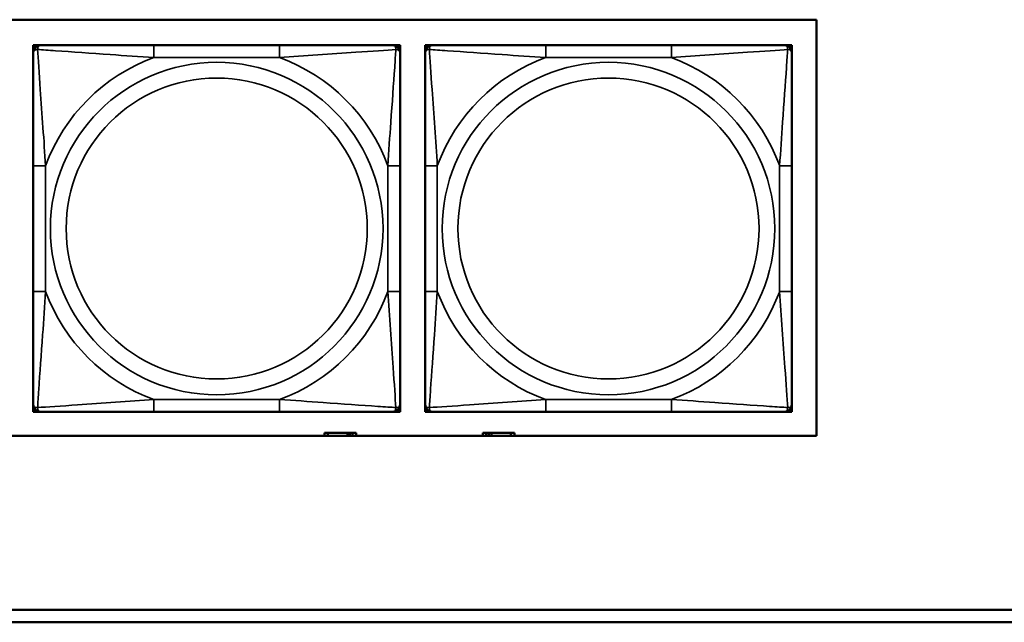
# Model space of a CAD drawing. Header units: inches. Extents: x 0.2 to 58.8, y 1.7 to 68.8.
# Tile 138 of 256: x 34.9 to 36.5, y 53.2 to 54.2. Entities that reach past the tile are written whole.
import ezdxf

# ---------------------------------------------------------------- set-up
doc = ezdxf.new("R2010")
doc.units = ezdxf.units.IN
doc.header["$MEASUREMENT"] = 0
doc.layers.add('Visible (ANSI)', color=7, linetype='Continuous', lineweight=50)
doc.layers.add('Visible Narrow (ANSI)', color=7, linetype='Continuous', lineweight=35)

msp = doc.modelspace()

# ---------------------------------------------------------------- linework, layer by layer
at = {"layer": 'Visible (ANSI)'}
for p, q in [((31.1021, 54.1872), (36.1874, 54.1872)), ((36.1874, 54.1872), (36.1874, 53.5167)), ((34.9263, 54.146), (34.9322, 54.146)), ((34.9263, 54.1401), (34.9263, 54.146)), ((34.9263, 54.1342), (34.9263, 54.1401)), ((34.9322, 54.146), (34.9381, 54.146)), ((35.3228, 54.146), (35.1205, 54.146)), ((35.5051, 54.146), (35.511, 54.146)), ((35.511, 54.146), (35.5169, 54.146)), ((35.5169, 54.146), (35.5169, 54.1401)), ((35.5169, 54.1401), (35.5169, 54.1342)), ((35.5572, 54.146), (35.5631, 54.146)), ((35.5572, 54.1401), (35.5572, 54.146)), ((35.5572, 54.1342), (35.5572, 54.1401)), ((35.5631, 54.146), (35.569, 54.146)), ((35.9536, 54.146), (35.7513, 54.146)), ((36.1359, 54.146), (36.1418, 54.146)), ((36.1418, 54.146), (36.1477, 54.146)), ((36.1477, 54.146), (36.1477, 54.1401)), ((36.1477, 54.1401), (36.1477, 54.1342)), ((34.9263, 53.9518), (34.9263, 53.7495)), ((35.5169, 53.7495), (35.5169, 53.9518)), ((35.5572, 53.9518), (35.5572, 53.7495)), ((36.1477, 53.7495), (36.1477, 53.9518)), ((34.9263, 53.5613), (34.9263, 53.5672)), ((34.9263, 53.5554), (34.9263, 53.5613)), ((34.9322, 53.5554), (34.9263, 53.5554)), ((34.9381, 53.5554), (34.9322, 53.5554)), ((35.1205, 53.5554), (35.3228, 53.5554)), ((35.511, 53.5554), (35.5051, 53.5554)), ((35.5169, 53.5554), (35.511, 53.5554)), ((35.5169, 53.5672), (35.5169, 53.5613)), ((35.5169, 53.5613), (35.5169, 53.5554)), ((35.5572, 53.5613), (35.5572, 53.5672)), ((35.5572, 53.5554), (35.5572, 53.5613)), ((35.5631, 53.5554), (35.5572, 53.5554)), ((35.569, 53.5554), (35.5631, 53.5554)), ((35.7513, 53.5554), (35.9536, 53.5554)), ((36.1418, 53.5554), (36.1359, 53.5554)), ((36.1477, 53.5554), (36.1418, 53.5554)), ((36.1477, 53.5672), (36.1477, 53.5613)), ((36.1477, 53.5613), (36.1477, 53.5554)), ((35.4007, 53.5213), (35.3949, 53.5213)), ((35.3949, 53.5213), (35.3949, 53.5167)), ((35.4007, 53.5213), (35.432, 53.5213)), ((35.4007, 53.5167), (35.4007, 53.5213)), ((35.432, 53.5167), (35.432, 53.5213)), ((35.432, 53.5213), (35.4361, 53.5213)), ((35.4361, 53.5213), (35.4361, 53.5167)), ((35.4361, 53.5213), (35.4401, 53.5213)), ((35.4459, 53.5213), (35.4401, 53.5213)), ((35.4401, 53.5213), (35.4401, 53.5167)), ((35.4459, 53.5167), (35.4459, 53.5213)), ((35.6557, 53.5213), (35.6499, 53.5213)), ((35.6499, 53.5213), (35.6499, 53.5167)), ((35.6557, 53.5213), (35.6597, 53.5213)), ((35.6557, 53.5167), (35.6557, 53.5213)), ((35.6597, 53.5167), (35.6597, 53.5213)), ((35.6597, 53.5213), (35.6638, 53.5213)), ((35.6638, 53.5213), (35.6638, 53.5167)), ((35.6638, 53.5213), (35.6951, 53.5213)), ((35.6951, 53.5213), (35.6951, 53.5167)), ((35.7009, 53.5213), (35.6951, 53.5213)), ((35.7009, 53.5167), (35.7009, 53.5213)), ((36.1874, 53.5167), (31.1021, 53.5167)), ((31.955, 53.2363), (39.342, 53.2363)), ((39.342, 53.2163), (31.955, 53.2163))]:
    msp.add_line(p, q, dxfattribs=at)
for centre, radius, start, end in [((34.9322, 54.1401), 0.00591, 90, 180), ((34.9381, 54.1342), 0.0118, 90, 180), ((35.5051, 54.1342), 0.0118, 0, 90), ((35.511, 54.1401), 0.00591, 0, 90), ((35.5631, 54.1401), 0.00591, 90, 180), ((35.569, 54.1342), 0.0118, 90, 180), ((36.1359, 54.1342), 0.0118, 0, 90), ((36.1418, 54.1401), 0.00591, 0, 90), ((34.9381, 53.5672), 0.0118, 180, 270), ((34.9322, 53.5613), 0.00591, 180, 270), ((35.5051, 53.5672), 0.0118, 270, 0), ((35.511, 53.5613), 0.00591, 270, 0), ((35.569, 53.5672), 0.0118, 180, 270), ((35.5631, 53.5613), 0.00591, 180, 270), ((36.1359, 53.5672), 0.0118, 270, 0), ((36.1418, 53.5613), 0.00591, 270, 0)]:
    msp.add_arc(centre, radius, start, end, dxfattribs=at)
for points, knots in [([(35.1205, 54.146), (35.0968, 54.146), (35.0728, 54.146), (35.0495, 54.146), (35.0188, 54.146), (34.9879, 54.146), (34.9646, 54.146), (34.9526, 54.146), (34.943, 54.146), (34.9381, 54.146)], [0.2569537, 0.2569537, 0.2569537, 0.2569537, 0.4371919, 0.4371919, 0.4371919, 0.6739428, 0.6739428, 0.6739428, 0.7963818, 0.7963818, 0.7963818, 0.7963818]), ([(35.5051, 54.146), (35.4993, 54.146), (35.4869, 54.146), (35.4716, 54.146), (35.4482, 54.146), (35.4191, 54.146), (35.39, 54.146), (35.3678, 54.146), (35.3452, 54.146), (35.3228, 54.146)], [-0.7968224, -0.7968224, -0.7968224, -0.7968224, -0.6514613, -0.6514613, -0.6514613, -0.427691, -0.427691, -0.427691, -0.2569517, -0.2569517, -0.2569517, -0.2569517]), ([(35.7513, 54.146), (35.7276, 54.146), (35.7036, 54.146), (35.6803, 54.146), (35.6496, 54.146), (35.6187, 54.146), (35.5955, 54.146), (35.5834, 54.146), (35.5738, 54.146), (35.569, 54.146)], [0.2569537, 0.2569537, 0.2569537, 0.2569537, 0.4371919, 0.4371919, 0.4371919, 0.6739428, 0.6739428, 0.6739428, 0.7963818, 0.7963818, 0.7963818, 0.7963818]), ([(36.1359, 54.146), (36.1302, 54.146), (36.1177, 54.146), (36.1025, 54.146), (36.079, 54.146), (36.0499, 54.146), (36.0208, 54.146), (35.9986, 54.146), (35.976, 54.146), (35.9536, 54.146)], [-0.7968224, -0.7968224, -0.7968224, -0.7968224, -0.6514613, -0.6514613, -0.6514613, -0.427691, -0.427691, -0.427691, -0.2569517, -0.2569517, -0.2569517, -0.2569517]), ([(34.9263, 54.1342), (34.9263, 54.1284), (34.9263, 54.1159), (34.9263, 54.1007), (34.9263, 54.0773), (34.9263, 54.0482), (34.9263, 54.0191), (34.9263, 53.9969), (34.9263, 53.9743), (34.9263, 53.9518)], [-0.7968224, -0.7968224, -0.7968224, -0.7968224, -0.6514613, -0.6514613, -0.6514613, -0.427691, -0.427691, -0.427691, -0.2569517, -0.2569517, -0.2569517, -0.2569517]), ([(35.5169, 53.9518), (35.5169, 53.9755), (35.5169, 53.9995), (35.5169, 54.0229), (35.5169, 54.0535), (35.5169, 54.0844), (35.5169, 54.1077), (35.5169, 54.1197), (35.5169, 54.1293), (35.5169, 54.1342)], [0.2569537, 0.2569537, 0.2569537, 0.2569537, 0.4371919, 0.4371919, 0.4371919, 0.6739428, 0.6739428, 0.6739428, 0.7963818, 0.7963818, 0.7963818, 0.7963818]), ([(35.5572, 54.1342), (35.5572, 54.1284), (35.5572, 54.1159), (35.5572, 54.1007), (35.5572, 54.0773), (35.5572, 54.0482), (35.5572, 54.0191), (35.5572, 53.9969), (35.5572, 53.9743), (35.5572, 53.9518)], [-0.7968224, -0.7968224, -0.7968224, -0.7968224, -0.6514613, -0.6514613, -0.6514613, -0.427691, -0.427691, -0.427691, -0.2569517, -0.2569517, -0.2569517, -0.2569517]), ([(36.1477, 53.9518), (36.1477, 53.9755), (36.1477, 53.9995), (36.1477, 54.0229), (36.1477, 54.0535), (36.1477, 54.0844), (36.1477, 54.1077), (36.1477, 54.1197), (36.1477, 54.1293), (36.1477, 54.1342)], [0.2569537, 0.2569537, 0.2569537, 0.2569537, 0.4371919, 0.4371919, 0.4371919, 0.6739428, 0.6739428, 0.6739428, 0.7963818, 0.7963818, 0.7963818, 0.7963818]), ([(34.9263, 53.7495), (34.9263, 53.7259), (34.9263, 53.7019), (34.9263, 53.6785), (34.9263, 53.6478), (34.9263, 53.617), (34.9263, 53.5937), (34.9263, 53.5817), (34.9263, 53.5721), (34.9263, 53.5672)], [0.2569537, 0.2569537, 0.2569537, 0.2569537, 0.4371919, 0.4371919, 0.4371919, 0.6739428, 0.6739428, 0.6739428, 0.7963818, 0.7963818, 0.7963818, 0.7963818]), ([(35.5169, 53.5672), (35.5169, 53.573), (35.5169, 53.5855), (35.5169, 53.6007), (35.5169, 53.6241), (35.5169, 53.6532), (35.5169, 53.6823), (35.5169, 53.7045), (35.5169, 53.7271), (35.5169, 53.7495)], [-0.7968224, -0.7968224, -0.7968224, -0.7968224, -0.6514613, -0.6514613, -0.6514613, -0.427691, -0.427691, -0.427691, -0.2569517, -0.2569517, -0.2569517, -0.2569517]), ([(35.5572, 53.7495), (35.5572, 53.7259), (35.5572, 53.7019), (35.5572, 53.6785), (35.5572, 53.6478), (35.5572, 53.617), (35.5572, 53.5937), (35.5572, 53.5817), (35.5572, 53.5721), (35.5572, 53.5672)], [0.2569537, 0.2569537, 0.2569537, 0.2569537, 0.4371919, 0.4371919, 0.4371919, 0.6739428, 0.6739428, 0.6739428, 0.7963818, 0.7963818, 0.7963818, 0.7963818]), ([(36.1477, 53.5672), (36.1477, 53.573), (36.1477, 53.5855), (36.1477, 53.6007), (36.1477, 53.6241), (36.1477, 53.6532), (36.1477, 53.6823), (36.1477, 53.7045), (36.1477, 53.7271), (36.1477, 53.7495)], [-0.7968224, -0.7968224, -0.7968224, -0.7968224, -0.6514613, -0.6514613, -0.6514613, -0.427691, -0.427691, -0.427691, -0.2569517, -0.2569517, -0.2569517, -0.2569517]), ([(34.9381, 53.5554), (34.9439, 53.5554), (34.9564, 53.5554), (34.9716, 53.5554), (34.995, 53.5554), (35.0241, 53.5554), (35.0532, 53.5554), (35.0754, 53.5554), (35.0981, 53.5554), (35.1205, 53.5554)], [-0.7968224, -0.7968224, -0.7968224, -0.7968224, -0.6514613, -0.6514613, -0.6514613, -0.427691, -0.427691, -0.427691, -0.2569517, -0.2569517, -0.2569517, -0.2569517]), ([(35.3228, 53.5554), (35.3464, 53.5554), (35.3704, 53.5554), (35.3938, 53.5554), (35.4245, 53.5554), (35.4553, 53.5554), (35.4786, 53.5554), (35.4906, 53.5554), (35.5002, 53.5554), (35.5051, 53.5554)], [0.2569537, 0.2569537, 0.2569537, 0.2569537, 0.4371919, 0.4371919, 0.4371919, 0.6739428, 0.6739428, 0.6739428, 0.7963818, 0.7963818, 0.7963818, 0.7963818]), ([(35.569, 53.5554), (35.5747, 53.5554), (35.5872, 53.5554), (35.6024, 53.5554), (35.6258, 53.5554), (35.655, 53.5554), (35.684, 53.5554), (35.7062, 53.5554), (35.7289, 53.5554), (35.7513, 53.5554)], [-0.7968224, -0.7968224, -0.7968224, -0.7968224, -0.6514613, -0.6514613, -0.6514613, -0.427691, -0.427691, -0.427691, -0.2569517, -0.2569517, -0.2569517, -0.2569517]), ([(35.9536, 53.5554), (35.9772, 53.5554), (36.0012, 53.5554), (36.0246, 53.5554), (36.0553, 53.5554), (36.0861, 53.5554), (36.1094, 53.5554), (36.1214, 53.5554), (36.131, 53.5554), (36.1359, 53.5554)], [0.2569537, 0.2569537, 0.2569537, 0.2569537, 0.4371919, 0.4371919, 0.4371919, 0.6739428, 0.6739428, 0.6739428, 0.7963818, 0.7963818, 0.7963818, 0.7963818])]:
    msp.add_open_spline(points, degree=3, knots=knots, dxfattribs=at)
at = {"layer": 'Visible Narrow (ANSI)'}
for p, q in [((35.1205, 54.146), (35.1205, 54.1263)), ((35.3228, 54.146), (35.3228, 54.1263)), ((35.7513, 54.146), (35.7513, 54.1263)), ((35.9536, 54.146), (35.9536, 54.1263)), ((35.1205, 54.1263), (35.3228, 54.1263)), ((35.7513, 54.1263), (35.9536, 54.1263)), ((34.9263, 53.9518), (34.946, 53.9518)), ((34.946, 53.7495), (34.946, 53.9518)), ((35.4972, 53.9518), (35.4972, 53.7495)), ((35.5169, 53.9518), (35.4972, 53.9518)), ((35.5572, 53.9518), (35.5768, 53.9518)), ((35.5768, 53.7495), (35.5768, 53.9518)), ((36.128, 53.9518), (36.128, 53.7495)), ((36.1477, 53.9518), (36.128, 53.9518)), ((34.9263, 53.7495), (34.946, 53.7495)), ((35.5169, 53.7495), (35.4972, 53.7495)), ((35.5572, 53.7495), (35.5768, 53.7495)), ((36.1477, 53.7495), (36.128, 53.7495)), ((35.3228, 53.5751), (35.1205, 53.5751)), ((35.1205, 53.5554), (35.1205, 53.5751)), ((35.3228, 53.5554), (35.3228, 53.5751)), ((35.9536, 53.5751), (35.7513, 53.5751)), ((35.7513, 53.5554), (35.7513, 53.5751)), ((35.9536, 53.5554), (35.9536, 53.5751))]:
    msp.add_line(p, q, dxfattribs=at)
for centre, radius in [((35.2216, 53.8507), 0.2678), ((35.8524, 53.8507), 0.2678), ((35.2216, 53.8507), 0.2424), ((35.8524, 53.8507), 0.2424)]:
    msp.add_circle(centre, radius, dxfattribs=at)
for centre, start, end in [((35.2216, 53.8507), 110.1547, 159.8453), ((35.2216, 53.8507), 20.1547, 69.8453), ((35.8524, 53.8507), 110.1547, 159.8453), ((35.8524, 53.8507), 20.1547, 69.8453), ((35.2216, 53.8507), 200.1547, 249.8453), ((35.2216, 53.8507), 290.1547, 339.8453), ((35.8524, 53.8507), 200.1547, 249.8453), ((35.8524, 53.8507), 290.1547, 339.8453)]:
    msp.add_arc(centre, 0.2936, start, end, dxfattribs=at)
for points, knots in [([(34.9263, 54.1342), (34.9263, 54.1347), (34.9264, 54.1352), (34.9267, 54.1361), (34.9268, 54.1365), (34.9272, 54.137), (34.9274, 54.1373), (34.9277, 54.1376), (34.9278, 54.1377), (34.9282, 54.138), (34.9286, 54.1382), (34.9295, 54.1386), (34.9301, 54.1389), (34.9316, 54.1391), (34.9323, 54.1391), (34.9332, 54.1391)], [-0.0532704, -0.0532704, -0.0532704, -0.0532704, -0.04377373, -0.04377373, -0.03521335, -0.03521335, -0.02986312, -0.02986312, -0.02651922, -0.02651922, -0.01983142, -0.01983142, -0.00913095, -0.00913095, 0.00023197, 0.00023197, 0.00023197, 0.00023197]), ([(34.9332, 54.1391), (34.9332, 54.14), (34.9332, 54.1407), (34.9335, 54.1422), (34.9337, 54.1428), (34.9341, 54.1437), (34.9343, 54.1441), (34.9346, 54.1445), (34.9347, 54.1446), (34.935, 54.1449), (34.9353, 54.1451), (34.9358, 54.1455), (34.9362, 54.1456), (34.9371, 54.1459), (34.9376, 54.146), (34.9381, 54.146)], [-0.00023197, -0.00023197, -0.00023197, -0.00023197, 0.00913095, 0.00913095, 0.01983142, 0.01983142, 0.02651922, 0.02651922, 0.02986312, 0.02986312, 0.03521335, 0.03521335, 0.04377373, 0.04377373, 0.0532704, 0.0532704, 0.0532704, 0.0532704]), ([(34.9332, 54.1391), (34.9408, 54.1386), (34.9509, 54.138), (34.9879, 54.1355), (35.0196, 54.1332), (35.0739, 54.1293), (35.0971, 54.1277), (35.1205, 54.1263)], [-0.7478145, -0.7478145, -0.7478145, -0.7478145, -0.6493253, -0.6493253, -0.427691, -0.427691, -0.2569537, -0.2569537, -0.2569537, -0.2569537]), ([(34.946, 53.9518), (34.9436, 53.9923), (34.9403, 54.0347), (34.9357, 54.1003), (34.9341, 54.1248), (34.9332, 54.1391)], [0.2569517, 0.2569517, 0.2569517, 0.2569517, 0.5559983, 0.5559983, 0.7482818, 0.7482818, 0.7482818, 0.7482818]), ([(35.3228, 54.1263), (35.3632, 54.1287), (35.4056, 54.132), (35.4713, 54.1366), (35.4957, 54.1382), (35.51, 54.1391)], [0.2569517, 0.2569517, 0.2569517, 0.2569517, 0.5559983, 0.5559983, 0.7482818, 0.7482818, 0.7482818, 0.7482818]), ([(35.51, 54.1391), (35.5095, 54.1315), (35.5089, 54.1215), (35.5064, 54.0844), (35.5041, 54.0527), (35.5002, 53.9984), (35.4986, 53.9752), (35.4972, 53.9518)], [-0.7478145, -0.7478145, -0.7478145, -0.7478145, -0.6493253, -0.6493253, -0.427691, -0.427691, -0.2569537, -0.2569537, -0.2569537, -0.2569537]), ([(35.5051, 54.146), (35.5056, 54.146), (35.5061, 54.1459), (35.507, 54.1456), (35.5074, 54.1455), (35.508, 54.1451), (35.5082, 54.1449), (35.5085, 54.1446), (35.5086, 54.1445), (35.5089, 54.1441), (35.5091, 54.1437), (35.5096, 54.1428), (35.5098, 54.1422), (35.51, 54.1407), (35.5101, 54.14), (35.51, 54.1391)], [-0.0532704, -0.0532704, -0.0532704, -0.0532704, -0.04377373, -0.04377373, -0.03521335, -0.03521335, -0.02986312, -0.02986312, -0.02651922, -0.02651922, -0.01983142, -0.01983142, -0.00913095, -0.00913095, 0.00023197, 0.00023197, 0.00023197, 0.00023197]), ([(35.51, 54.1391), (35.5109, 54.1391), (35.5116, 54.1391), (35.5131, 54.1389), (35.5137, 54.1386), (35.5147, 54.1382), (35.515, 54.138), (35.5154, 54.1377), (35.5155, 54.1376), (35.5158, 54.1373), (35.516, 54.137), (35.5164, 54.1365), (35.5166, 54.1361), (35.5168, 54.1352), (35.5169, 54.1347), (35.5169, 54.1342)], [-0.00023197, -0.00023197, -0.00023197, -0.00023197, 0.00913095, 0.00913095, 0.01983142, 0.01983142, 0.02651922, 0.02651922, 0.02986312, 0.02986312, 0.03521335, 0.03521335, 0.04377373, 0.04377373, 0.0532704, 0.0532704, 0.0532704, 0.0532704]), ([(35.5572, 54.1342), (35.5572, 54.1347), (35.5572, 54.1352), (35.5575, 54.1361), (35.5577, 54.1365), (35.558, 54.137), (35.5582, 54.1373), (35.5585, 54.1376), (35.5587, 54.1377), (35.5591, 54.138), (35.5594, 54.1382), (35.5603, 54.1386), (35.561, 54.1389), (35.5624, 54.1391), (35.5632, 54.1391), (35.564, 54.1391)], [-0.0532704, -0.0532704, -0.0532704, -0.0532704, -0.04377373, -0.04377373, -0.03521335, -0.03521335, -0.02986312, -0.02986312, -0.02651922, -0.02651922, -0.01983142, -0.01983142, -0.00913095, -0.00913095, 0.00023197, 0.00023197, 0.00023197, 0.00023197]), ([(35.564, 54.1391), (35.564, 54.14), (35.564, 54.1407), (35.5643, 54.1422), (35.5645, 54.1428), (35.5649, 54.1437), (35.5651, 54.1441), (35.5654, 54.1445), (35.5656, 54.1446), (35.5659, 54.1449), (35.5661, 54.1451), (35.5667, 54.1455), (35.567, 54.1456), (35.5679, 54.1459), (35.5684, 54.146), (35.569, 54.146)], [-0.00023197, -0.00023197, -0.00023197, -0.00023197, 0.00913095, 0.00913095, 0.01983142, 0.01983142, 0.02651922, 0.02651922, 0.02986312, 0.02986312, 0.03521335, 0.03521335, 0.04377373, 0.04377373, 0.0532704, 0.0532704, 0.0532704, 0.0532704]), ([(35.564, 54.1391), (35.5717, 54.1386), (35.5817, 54.138), (35.6187, 54.1355), (35.6504, 54.1332), (35.7047, 54.1293), (35.7279, 54.1277), (35.7513, 54.1263)], [-0.7478145, -0.7478145, -0.7478145, -0.7478145, -0.6493253, -0.6493253, -0.427691, -0.427691, -0.2569537, -0.2569537, -0.2569537, -0.2569537]), ([(35.5768, 53.9518), (35.5744, 53.9923), (35.5712, 54.0347), (35.5665, 54.1003), (35.5649, 54.1248), (35.564, 54.1391)], [0.2569517, 0.2569517, 0.2569517, 0.2569517, 0.5559983, 0.5559983, 0.7482818, 0.7482818, 0.7482818, 0.7482818]), ([(35.9536, 54.1263), (35.9941, 54.1287), (36.0364, 54.132), (36.1021, 54.1366), (36.1265, 54.1382), (36.1409, 54.1391)], [0.2569517, 0.2569517, 0.2569517, 0.2569517, 0.5559983, 0.5559983, 0.7482818, 0.7482818, 0.7482818, 0.7482818]), ([(36.1409, 54.1391), (36.1404, 54.1315), (36.1397, 54.1215), (36.1372, 54.0844), (36.135, 54.0527), (36.1311, 53.9984), (36.1294, 53.9752), (36.128, 53.9518)], [-0.7478145, -0.7478145, -0.7478145, -0.7478145, -0.6493253, -0.6493253, -0.427691, -0.427691, -0.2569537, -0.2569537, -0.2569537, -0.2569537]), ([(36.1359, 54.146), (36.1364, 54.146), (36.1369, 54.1459), (36.1378, 54.1456), (36.1382, 54.1455), (36.1388, 54.1451), (36.139, 54.1449), (36.1393, 54.1446), (36.1394, 54.1445), (36.1398, 54.1441), (36.1399, 54.1437), (36.1404, 54.1428), (36.1406, 54.1422), (36.1408, 54.1407), (36.1409, 54.14), (36.1409, 54.1391)], [-0.0532704, -0.0532704, -0.0532704, -0.0532704, -0.04377373, -0.04377373, -0.03521335, -0.03521335, -0.02986312, -0.02986312, -0.02651922, -0.02651922, -0.01983142, -0.01983142, -0.00913095, -0.00913095, 0.00023197, 0.00023197, 0.00023197, 0.00023197]), ([(36.1409, 54.1391), (36.1417, 54.1391), (36.1425, 54.1391), (36.1439, 54.1389), (36.1446, 54.1386), (36.1455, 54.1382), (36.1458, 54.138), (36.1462, 54.1377), (36.1463, 54.1376), (36.1467, 54.1373), (36.1468, 54.137), (36.1472, 54.1365), (36.1474, 54.1361), (36.1476, 54.1352), (36.1477, 54.1347), (36.1477, 54.1342)], [-0.00023197, -0.00023197, -0.00023197, -0.00023197, 0.00913095, 0.00913095, 0.01983142, 0.01983142, 0.02651922, 0.02651922, 0.02986312, 0.02986312, 0.03521335, 0.03521335, 0.04377373, 0.04377373, 0.0532704, 0.0532704, 0.0532704, 0.0532704]), ([(34.9332, 53.5623), (34.9337, 53.5699), (34.9343, 53.5799), (34.9368, 53.617), (34.9391, 53.6487), (34.943, 53.7029), (34.9446, 53.7262), (34.946, 53.7495)], [-0.7478145, -0.7478145, -0.7478145, -0.7478145, -0.6493253, -0.6493253, -0.427691, -0.427691, -0.2569537, -0.2569537, -0.2569537, -0.2569537]), ([(35.4972, 53.7495), (35.4996, 53.7091), (35.5029, 53.6667), (35.5075, 53.601), (35.5091, 53.5766), (35.51, 53.5623)], [0.2569517, 0.2569517, 0.2569517, 0.2569517, 0.5559983, 0.5559983, 0.7482818, 0.7482818, 0.7482818, 0.7482818]), ([(35.564, 53.5623), (35.5645, 53.5699), (35.5651, 53.5799), (35.5676, 53.617), (35.5699, 53.6487), (35.5738, 53.7029), (35.5754, 53.7262), (35.5768, 53.7495)], [-0.7478145, -0.7478145, -0.7478145, -0.7478145, -0.6493253, -0.6493253, -0.427691, -0.427691, -0.2569537, -0.2569537, -0.2569537, -0.2569537]), ([(36.128, 53.7495), (36.1304, 53.7091), (36.1337, 53.6667), (36.1383, 53.601), (36.1399, 53.5766), (36.1409, 53.5623)], [0.2569517, 0.2569517, 0.2569517, 0.2569517, 0.5559983, 0.5559983, 0.7482818, 0.7482818, 0.7482818, 0.7482818]), ([(35.1205, 53.5751), (35.08, 53.5727), (35.0376, 53.5694), (34.972, 53.5648), (34.9475, 53.5632), (34.9332, 53.5623)], [0.2569517, 0.2569517, 0.2569517, 0.2569517, 0.5559983, 0.5559983, 0.7482818, 0.7482818, 0.7482818, 0.7482818]), ([(35.51, 53.5623), (35.5024, 53.5628), (35.4924, 53.5634), (35.4553, 53.5659), (35.4236, 53.5682), (35.3694, 53.5721), (35.3461, 53.5737), (35.3228, 53.5751)], [-0.7478145, -0.7478145, -0.7478145, -0.7478145, -0.6493253, -0.6493253, -0.427691, -0.427691, -0.2569537, -0.2569537, -0.2569537, -0.2569537]), ([(35.7513, 53.5751), (35.7108, 53.5727), (35.6684, 53.5694), (35.6028, 53.5648), (35.5784, 53.5632), (35.564, 53.5623)], [0.2569517, 0.2569517, 0.2569517, 0.2569517, 0.5559983, 0.5559983, 0.7482818, 0.7482818, 0.7482818, 0.7482818]), ([(36.1409, 53.5623), (36.1332, 53.5628), (36.1232, 53.5634), (36.0862, 53.5659), (36.0544, 53.5682), (36.0002, 53.5721), (35.9769, 53.5737), (35.9536, 53.5751)], [-0.7478145, -0.7478145, -0.7478145, -0.7478145, -0.6493253, -0.6493253, -0.427691, -0.427691, -0.2569537, -0.2569537, -0.2569537, -0.2569537]), ([(34.9332, 53.5623), (34.9323, 53.5623), (34.9316, 53.5623), (34.9301, 53.5625), (34.9295, 53.5627), (34.9286, 53.5632), (34.9282, 53.5634), (34.9278, 53.5637), (34.9277, 53.5638), (34.9274, 53.5641), (34.9272, 53.5643), (34.9268, 53.5649), (34.9267, 53.5653), (34.9264, 53.5662), (34.9263, 53.5667), (34.9263, 53.5672)], [-0.00023197, -0.00023197, -0.00023197, -0.00023197, 0.00913095, 0.00913095, 0.01983142, 0.01983142, 0.02651922, 0.02651922, 0.02986312, 0.02986312, 0.03521335, 0.03521335, 0.04377373, 0.04377373, 0.0532704, 0.0532704, 0.0532704, 0.0532704]), ([(34.9381, 53.5554), (34.9376, 53.5554), (34.9371, 53.5555), (34.9362, 53.5557), (34.9358, 53.5559), (34.9353, 53.5563), (34.935, 53.5565), (34.9347, 53.5568), (34.9346, 53.5569), (34.9343, 53.5573), (34.9341, 53.5576), (34.9337, 53.5586), (34.9335, 53.5592), (34.9332, 53.5607), (34.9332, 53.5614), (34.9332, 53.5623)], [-0.0532704, -0.0532704, -0.0532704, -0.0532704, -0.04377373, -0.04377373, -0.03521335, -0.03521335, -0.02986312, -0.02986312, -0.02651922, -0.02651922, -0.01983142, -0.01983142, -0.00913095, -0.00913095, 0.00023197, 0.00023197, 0.00023197, 0.00023197]), ([(35.51, 53.5623), (35.5101, 53.5614), (35.51, 53.5607), (35.5098, 53.5592), (35.5096, 53.5586), (35.5091, 53.5576), (35.5089, 53.5573), (35.5086, 53.5569), (35.5085, 53.5568), (35.5082, 53.5565), (35.508, 53.5563), (35.5074, 53.5559), (35.507, 53.5557), (35.5061, 53.5555), (35.5056, 53.5554), (35.5051, 53.5554)], [-0.00023197, -0.00023197, -0.00023197, -0.00023197, 0.00913095, 0.00913095, 0.01983142, 0.01983142, 0.02651922, 0.02651922, 0.02986312, 0.02986312, 0.03521335, 0.03521335, 0.04377373, 0.04377373, 0.0532704, 0.0532704, 0.0532704, 0.0532704]), ([(35.5169, 53.5672), (35.5169, 53.5667), (35.5168, 53.5662), (35.5166, 53.5653), (35.5164, 53.5649), (35.516, 53.5643), (35.5158, 53.5641), (35.5155, 53.5638), (35.5154, 53.5637), (35.515, 53.5634), (35.5147, 53.5632), (35.5137, 53.5627), (35.5131, 53.5625), (35.5116, 53.5623), (35.5109, 53.5623), (35.51, 53.5623)], [-0.0532704, -0.0532704, -0.0532704, -0.0532704, -0.04377373, -0.04377373, -0.03521335, -0.03521335, -0.02986312, -0.02986312, -0.02651922, -0.02651922, -0.01983142, -0.01983142, -0.00913095, -0.00913095, 0.00023197, 0.00023197, 0.00023197, 0.00023197]), ([(35.564, 53.5623), (35.5632, 53.5623), (35.5624, 53.5623), (35.561, 53.5625), (35.5603, 53.5627), (35.5594, 53.5632), (35.5591, 53.5634), (35.5587, 53.5637), (35.5585, 53.5638), (35.5582, 53.5641), (35.558, 53.5643), (35.5577, 53.5649), (35.5575, 53.5653), (35.5572, 53.5662), (35.5572, 53.5667), (35.5572, 53.5672)], [-0.00023197, -0.00023197, -0.00023197, -0.00023197, 0.00913095, 0.00913095, 0.01983142, 0.01983142, 0.02651922, 0.02651922, 0.02986312, 0.02986312, 0.03521335, 0.03521335, 0.04377373, 0.04377373, 0.0532704, 0.0532704, 0.0532704, 0.0532704]), ([(35.569, 53.5554), (35.5684, 53.5554), (35.5679, 53.5555), (35.567, 53.5557), (35.5667, 53.5559), (35.5661, 53.5563), (35.5659, 53.5565), (35.5656, 53.5568), (35.5654, 53.5569), (35.5651, 53.5573), (35.5649, 53.5576), (35.5645, 53.5586), (35.5643, 53.5592), (35.564, 53.5607), (35.564, 53.5614), (35.564, 53.5623)], [-0.0532704, -0.0532704, -0.0532704, -0.0532704, -0.04377373, -0.04377373, -0.03521335, -0.03521335, -0.02986312, -0.02986312, -0.02651922, -0.02651922, -0.01983142, -0.01983142, -0.00913095, -0.00913095, 0.00023197, 0.00023197, 0.00023197, 0.00023197]), ([(36.1409, 53.5623), (36.1409, 53.5614), (36.1408, 53.5607), (36.1406, 53.5592), (36.1404, 53.5586), (36.1399, 53.5576), (36.1398, 53.5573), (36.1394, 53.5569), (36.1393, 53.5568), (36.139, 53.5565), (36.1388, 53.5563), (36.1382, 53.5559), (36.1378, 53.5557), (36.1369, 53.5555), (36.1364, 53.5554), (36.1359, 53.5554)], [-0.00023197, -0.00023197, -0.00023197, -0.00023197, 0.00913095, 0.00913095, 0.01983142, 0.01983142, 0.02651922, 0.02651922, 0.02986312, 0.02986312, 0.03521335, 0.03521335, 0.04377373, 0.04377373, 0.0532704, 0.0532704, 0.0532704, 0.0532704]), ([(36.1477, 53.5672), (36.1477, 53.5667), (36.1476, 53.5662), (36.1474, 53.5653), (36.1472, 53.5649), (36.1468, 53.5643), (36.1467, 53.5641), (36.1463, 53.5638), (36.1462, 53.5637), (36.1458, 53.5634), (36.1455, 53.5632), (36.1446, 53.5627), (36.1439, 53.5625), (36.1425, 53.5623), (36.1417, 53.5623), (36.1409, 53.5623)], [-0.0532704, -0.0532704, -0.0532704, -0.0532704, -0.04377373, -0.04377373, -0.03521335, -0.03521335, -0.02986312, -0.02986312, -0.02651922, -0.02651922, -0.01983142, -0.01983142, -0.00913095, -0.00913095, 0.00023197, 0.00023197, 0.00023197, 0.00023197])]:
    msp.add_open_spline(points, degree=3, knots=knots, dxfattribs=at)

doc.saveas('drawing.dxf')
